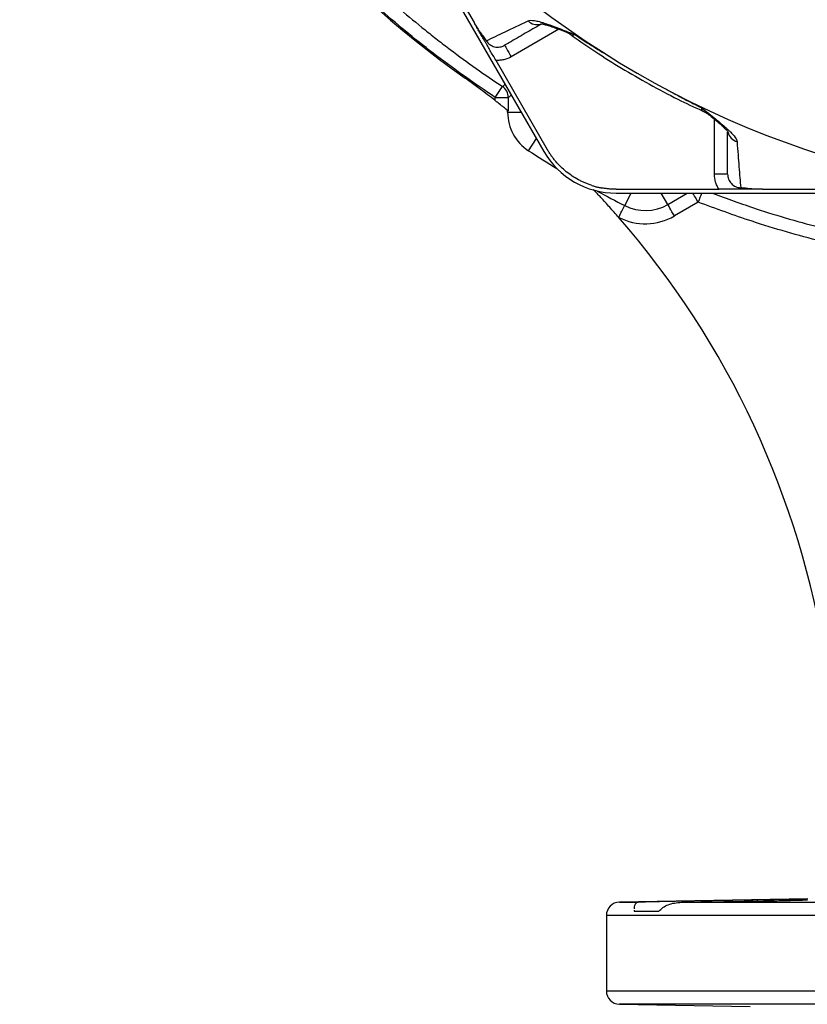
# Model space of a CAD drawing. Header units: millimetres. Extents: x 2434 to 3492, y 1786 to 4023.
# Tile 7 of 19: x 2434 to 2791, y 2701 to 3147. Entities that reach past the tile are written whole.
import ezdxf

# ---------------------------------------------------------------- set-up
doc = ezdxf.new("R2010")
doc.units = ezdxf.units.MM
doc.header["$LTSCALE"] = 2

msp = doc.modelspace()

# ---------------------------------------------------------------- linework, layer by layer
at = {"color": 7, "linetype": 'Continuous', "lineweight": 25}
for p, q in [((2596.99, 3216.66), (2671.62, 3087.39)), ((2598.76, 3217.15), (2639.94, 3145.82)), ((2649.83, 3128.69), (2673.16, 3088.28)), ((2649.49, 3110.46), (2649.49, 3111.85)), ((2649.49, 3111.85), (2655.48, 3111.85)), ((2655.48, 3111.85), (2655.48, 3105.71)), ((2655.18, 3105.13), (2655.18, 3105.95)), ((2754.9, 3077.14), (2748.9, 3077.14)), ((2704.34, 3070.28), (2751.01, 3070.28)), ((2704.34, 3068.5), (2853.54, 3068.5)), ((2770.78, 3070.28), (2853.16, 3070.28)), ((2741.56, 3064.42), (2730.78, 3058.2)), ((2705.5, 3057.57), (2705.54, 3057.55)), ((2791.19, 2748.87), (2705.83, 2747.38)), ((2734.04, 2747.38), (2820.34, 2747.38)), ((2768.36, 2748.4), (2768.36, 2747.88)), ((2712.48, 2743.75), (2712.48, 2743.28)), ((2712.48, 2743.28), (2723.68, 2743.28)), ((2699.93, 2741.38), (2699.93, 2707.17)), ((2705.83, 2701.17), (2765.14, 2700.14))]:
    msp.add_line(p, q, dxfattribs=at)
at = {"color": 8, "linetype": 'Continuous', "lineweight": 25}
for p, q in [((2678.4, 3142.75), (2656.83, 3130.29)), ((2655.18, 3105.13), (2661.38, 3105.13)), ((2748.9, 3077.14), (2748.9, 3102.04)), ((2664.64, 3087.73), (2668.23, 3093.26)), ((2708.27, 3062.88), (2711.13, 3068.5)), ((2727.78, 3063.39), (2724.83, 3068.5)), ((2727.78, 3063.39), (2736.63, 3068.5)), ((2705.83, 2747.38), (2714.33, 2747.38)), ((2893.67, 2741.38), (2699.93, 2741.38)), ((2699.93, 2707.17), (2905.23, 2707.17)), ((2928.93, 2701.17), (2705.83, 2701.17))]:
    msp.add_line(p, q, dxfattribs=at)
at = {"color": 7, "linetype": 'Continuous', "lineweight": 25, "flags": 128}
for points in [[(2653.83, 3135.49), (2653.89, 3135.39), (2654.06, 3135.09), (2654.34, 3134.61), (2654.71, 3133.97), (2655.16, 3133.18), (2655.68, 3132.28), (2656.24, 3131.31), (2656.83, 3130.29)], [(2649.49, 3111.85), (2650.11, 3112.8), (2650.72, 3113.71), (2651.28, 3114.56), (2651.78, 3115.3), (2652.19, 3115.93), (2652.5, 3116.4), (2652.71, 3116.71), (2652.8, 3116.85)], [(2705.54, 3057.55), (2706.06, 3058.55), (2706.55, 3059.53), (2707.01, 3060.43), (2707.42, 3061.22), (2707.76, 3061.89), (2708.02, 3062.4), (2708.19, 3062.73), (2708.27, 3062.88)], [(2730.78, 3058.2), (2730.21, 3059.18), (2729.67, 3060.12), (2729.16, 3061), (2728.71, 3061.78), (2728.34, 3062.42), (2728.05, 3062.92), (2727.87, 3063.24), (2727.78, 3063.39)]]:
    msp.add_lwpolyline(points, dxfattribs=at)
at = {"color": 8, "linetype": 'Continuous', "lineweight": 25, "flags": 128}
for points in [[(2741.56, 3064.42), (2740.99, 3065.4), (2740.44, 3066.35), (2739.94, 3067.22), (2739.49, 3068), (2739.2, 3068.5)], [(2743.12, 3068.5), (2743.04, 3068.29), (2742.72, 3067.45), (2742.36, 3066.51), (2741.96, 3065.48), (2741.56, 3064.42)]]:
    msp.add_lwpolyline(points, dxfattribs=at)
at = {"color": 7, "linetype": 'Continuous', "lineweight": 25}
for radius in [365.99, 350]:
    msp.add_circle((2928.93, 3495.28), radius, dxfattribs=at)
for centre, radius, start, end in [((2913.93, 3511.84), 480, 180.8402, 234.5987), ((2928.93, 3495.28), 430.02, 220.1904, 259.8096), ((2672.94, 3123.43), 20, 54.8256, 69.1611), ((2404.15, 2794.54), 400, 52.1679, 54.5987), ((2649.47, 3111.84), 6.01, 0.0596, 56.3813), ((2675.92, 3105.13), 20.74, 180, 237.0368), ((2734.9, 3087.65), 20, 50.742, 65.1512), ((2928.93, 3495.28), 485.74, 237.0368, 238.834), ((2704.34, 3106.28), 37.78, 210, 270), ((2717.56, 3081.09), 20.45, 242.9632, 300), ((2404.15, 2794.54), 400, 8.8399, 41.1152), ((2717.56, 3081.09), 26.44, 242.9632, 300), ((2705.93, 2741.38), 6, 91, 180), ((2705.93, 2707.17), 6, 180, 269)]:
    msp.add_arc(centre, radius, start, end, dxfattribs=at)
at = {"color": 8, "linetype": 'Continuous', "lineweight": 25}
for centre, radius, start, end in [((2668.52, 3150.8), 5.93, 226.1565, 286.0235), ((2760.83, 3097.53), 5.94, 193.312, 253.7656), ((2928.93, 3495.28), 485.45, 241.2989, 242.9632)]:
    msp.add_arc(centre, radius, start, end, dxfattribs=at)
at = {"color": 7, "linetype": 'Continuous', "lineweight": 25}
for points, knots in [([(2649.49, 3111.85), (2640.56, 3118.02), (2622.78, 3130.3), (2597.78, 3150.95), (2574.14, 3173.08), (2552.03, 3196.78), (2531.55, 3221.86), (2512.71, 3248.45), (2495.65, 3276.53), (2480.44, 3306), (2467.26, 3336.47), (2456.21, 3367.74), (2447.22, 3400.04), (2440.51, 3433.31), (2436.16, 3467.45), (2434.2, 3501.85), (2434.61, 3536.27), (2437.35, 3570.53), (2442.46, 3604.52), (2449.85, 3638.15), (2459.48, 3671.25), (2471.28, 3703.59), (2485.23, 3735.01), (2501.3, 3765.38), (2519.41, 3794.63), (2539.44, 3822.65), (2561.26, 3849.25), (2583.54, 3872.88), (2605.77, 3893.84), (2620.56, 3905.94), (2627.96, 3911.99)], [0, 0, 0, 0, 0.034873, 0.069468, 0.104181, 0.138931, 0.173639, 0.20823, 0.243653, 0.279202, 0.314796, 0.350349, 0.385774, 0.422525, 0.459411, 0.496351, 0.533252, 0.570016, 0.606801, 0.643713, 0.680666, 0.717576, 0.75436, 0.791116, 0.827997, 0.86492, 0.901801, 0.938556, 0.969278, 1, 1, 1, 1]), ([(2631.67, 3907.29), (2624.17, 3901.36), (2616.83, 3895.2), (2606.05, 3885.62), (2602.49, 3882.38), (2595.46, 3875.77), (2591.99, 3872.4), (2574.83, 3855.31), (2562.02, 3840.99), (2538.18, 3811.06), (2527.15, 3795.46), (2511.93, 3771.11), (2507.08, 3762.84), (2500.13, 3750.19), (2497.88, 3745.93), (2494.57, 3739.49), (2493.49, 3737.33), (2491.34, 3732.99), (2490.29, 3730.81), (2480.92, 3711.15), (2473.69, 3693.36), (2461.31, 3657.18), (2456.17, 3638.78), (2450.03, 3610.72), (2448.24, 3601.3), (2445.96, 3587.04), (2445.27, 3582.27), (2444.02, 3572.68), (2443.46, 3567.87), (2441.02, 3543.82), (2440.19, 3524.65), (2440.7, 3486.44), (2442.11, 3467.4), (2445.95, 3438.94), (2447.53, 3429.48), (2450.33, 3415.3), (2451.34, 3410.58), (2452.97, 3403.5), (2453.53, 3401.14), (2454.68, 3396.44), (2455.28, 3394.09), (2460.8, 3373.06), (2466.79, 3354.83), (2480.88, 3319.29), (2488.98, 3301.98), (2502.75, 3276.7), (2507.61, 3268.4), (2514.02, 3258.16), (2515.33, 3256.12), (2517.96, 3252.06), (2519.3, 3250.03), (2523.35, 3244), (2526.1, 3240.04), (2540.14, 3220.45), (2552.25, 3205.59), (2578.15, 3177.46), (2591.95, 3164.18), (2610.24, 3148.56), (2613.96, 3145.49), (2619.61, 3140.95), (2621.5, 3139.45), (2625.33, 3136.48), (2627.25, 3135.01), (2636.92, 3127.72), (2644.79, 3122.15), (2652.8, 3116.85)], [0, 0, 0, 0, 0.03125, 0.03125, 0.046875, 0.046875, 0.0625, 0.0625, 0.125, 0.125, 0.1875, 0.1875, 0.21875, 0.21875, 0.234375, 0.234375, 0.242188, 0.242188, 0.25, 0.25, 0.3125, 0.3125, 0.375, 0.375, 0.40625, 0.40625, 0.421875, 0.421875, 0.4375, 0.4375, 0.5, 0.5, 0.5625, 0.5625, 0.59375, 0.59375, 0.609375, 0.609375, 0.617188, 0.617188, 0.625, 0.625, 0.6875, 0.6875, 0.75, 0.75, 0.78125, 0.78125, 0.789062, 0.789062, 0.796875, 0.796875, 0.8125, 0.8125, 0.875, 0.875, 0.9375, 0.9375, 0.953125, 0.953125, 0.960937, 0.960937, 0.96875, 0.96875, 1, 1, 1, 1]), ([(2639.94, 3145.82), (2640.43, 3144.97), (2640.92, 3144.16), (2641.9, 3142.6), (2642.39, 3141.86), (2643.32, 3140.5), (2643.78, 3139.85), (2644.44, 3138.96), (2644.66, 3138.67), (2645.09, 3138.1), (2645.31, 3137.82), (2645.52, 3137.55)], [0, 0, 0, 0, 0.25, 0.25, 0.5, 0.5, 0.75, 0.75, 0.875, 0.875, 1, 1, 1, 1]), ([(2649.83, 3128.69), (2649.4, 3129.45), (2648.97, 3130.19), (2648.13, 3131.64), (2647.72, 3132.34), (2646.93, 3133.71), (2646.55, 3134.38), (2645.96, 3135.39), (2645.76, 3135.74), (2645.45, 3136.27), (2645.35, 3136.46), (2645.13, 3136.83), (2645.02, 3137.02), (2644.8, 3137.4), (2644.69, 3137.59), (2644.48, 3137.97), (2644.37, 3138.15), (2644.05, 3138.7), (2643.85, 3139.05), (2643.26, 3140.08), (2642.87, 3140.75), (2642.07, 3142.13), (2641.67, 3142.83), (2640.82, 3144.29), (2640.39, 3145.05), (2639.94, 3145.82)], [0, 0, 0, 0, 0.125, 0.125, 0.25, 0.25, 0.375, 0.375, 0.4375, 0.4375, 0.46875, 0.46875, 0.5, 0.5, 0.53125, 0.53125, 0.5625, 0.5625, 0.625, 0.625, 0.75, 0.75, 0.875, 0.875, 1, 1, 1, 1]), ([(2645.52, 3137.55), (2648.15, 3138.78), (2651, 3140.13), (2657.26, 3143.09), (2660.66, 3144.72), (2664.41, 3146.53)], [0, 0, 0, 0, 0.5, 0.5, 1, 1, 1, 1]), ([(2670.22, 3144.95), (2667.81, 3143.56), (2662.59, 3140.55), (2657.46, 3137.58), (2654.57, 3135.92), (2653.83, 3135.49)], [0, 0, 0, 0, 0.387627, 0.84247, 1, 1, 1, 1]), ([(2664.41, 3146.53), (2665.09, 3146.86), (2666.1, 3146.88), (2668.04, 3146.56), (2668.76, 3146.4), (2669.95, 3146.08), (2670.37, 3145.97), (2671.22, 3145.71), (2671.66, 3145.57), (2673.95, 3144.82), (2676, 3144.06), (2679.38, 3142.77), (2680.56, 3142.31), (2682.41, 3141.59), (2683.03, 3141.35), (2683.99, 3140.98), (2684.31, 3140.85), (2684.95, 3140.6), (2685.28, 3140.48), (2685.61, 3140.35)], [0, 0, 0, 0, 0.25, 0.25, 0.375, 0.375, 0.4375, 0.4375, 0.5, 0.5, 0.75, 0.75, 0.875, 0.875, 0.9375, 0.9375, 0.96875, 0.96875, 1, 1, 1, 1]), ([(2670.13, 3145.23), (2670.13, 3145.23), (2670.04, 3145.22), (2670.4, 3145.23), (2671.21, 3145.08), (2672.65, 3144.73), (2674.68, 3144.09), (2677.27, 3143.18), (2679.37, 3142.39), (2680.42, 3141.99)], [0, 0, 0, 0, 0.012985, 0.130323, 0.264945, 0.420916, 0.599325, 0.798952, 1, 1, 1, 1]), ([(2684.47, 3139.8), (2687.99, 3137.35), (2695.3, 3132.28), (2706.96, 3124.97), (2719.39, 3117.79), (2731.58, 3111.35), (2739.65, 3107.55), (2743.3, 3105.84)], [0, 0, 0, 0, 0.189157, 0.392407, 0.606676, 0.821909, 1, 1, 1, 1]), ([(2685.61, 3140.35), (2688.12, 3138.68), (2690.66, 3137.03), (2694.5, 3134.62), (2695.78, 3133.82), (2698.36, 3132.24), (2699.66, 3131.46), (2700.96, 3130.68)], [0, 0, 0, 0, 0.5, 0.5, 0.75, 0.75, 1, 1, 1, 1]), ([(2645.52, 3137.55), (2645.93, 3136.86), (2646.48, 3136.26), (2647.44, 3135.56), (2647.78, 3135.36), (2648.5, 3135.03), (2648.88, 3134.9), (2649.64, 3134.72), (2650.04, 3134.66), (2650.83, 3134.63), (2651.22, 3134.65), (2652, 3134.77), (2652.39, 3134.87), (2653.13, 3135.13), (2653.49, 3135.29), (2653.83, 3135.49)], [0, 0, 0, 0, 0.25, 0.25, 0.375, 0.375, 0.5, 0.5, 0.625, 0.625, 0.75, 0.75, 0.875, 0.875, 1, 1, 1, 1]), ([(2656.83, 3130.29), (2655.77, 3129.68), (2654.65, 3129.24), (2652.87, 3128.83), (2652.26, 3128.74), (2651.05, 3128.65), (2650.44, 3128.64), (2649.83, 3128.69)], [0, 0, 0, 0, 0.5, 0.5, 0.75, 0.75, 1, 1, 1, 1]), ([(2727.17, 3115.55), (2728.49, 3114.81), (2729.82, 3114.08), (2732.47, 3112.64), (2736.47, 3110.5), (2740.51, 3108.43), (2743.22, 3107.09)], [0, 0, 0, 0, 0.25, 0.25, 0.5, 1, 1, 1, 1]), ([(2655.48, 3105.71), (2655.4, 3105.78), (2655.24, 3105.91), (2654.35, 3106.62), (2652.9, 3107.78), (2651.14, 3109.17), (2649.93, 3110.11), (2649.49, 3110.46)], [0, 0, 0, 0, 0.166838, 0.332971, 0.557089, 0.836997, 1, 1, 1, 1]), ([(2743.22, 3107.09), (2743.35, 3106.98), (2743.49, 3106.87), (2743.76, 3106.65), (2744.17, 3106.32), (2745.11, 3105.57), (2745.89, 3104.94), (2747.42, 3103.71), (2748.4, 3102.92), (2751.21, 3100.64), (2752.89, 3099.24), (2754.69, 3097.63), (2755.04, 3097.32), (2755.69, 3096.71), (2756, 3096.41), (2756.87, 3095.53), (2757.38, 3094.99), (2758.62, 3093.46), (2759.11, 3092.58), (2759.17, 3091.82)], [0, 0, 0, 0, 0.015625, 0.015625, 0.03125, 0.0625, 0.125, 0.125, 0.25, 0.25, 0.5, 0.5, 0.5625, 0.5625, 0.625, 0.625, 0.75, 0.75, 1, 1, 1, 1]), ([(2747.23, 3103.42), (2747.31, 3103.36), (2748.51, 3102.38), (2750.3, 3100.9), (2752.45, 3099.03), (2753.89, 3097.65), (2754.77, 3096.71), (2755.17, 3096.16), (2755.17, 3096.16), (2755.16, 3096.16)], [0, 0, 0, 0, 0.015786, 0.2558623, 0.4543551, 0.6327638, 0.788886, 0.9231161, 1, 1, 1, 1]), ([(2754.9, 3077.14), (2754.9, 3077.99), (2754.9, 3081.33), (2754.9, 3087.27), (2754.9, 3093.31), (2754.9, 3096.1)], [0, 0, 0, 0, 0.157229, 0.611203, 1, 1, 1, 1]), ([(2759.17, 3091.82), (2759.47, 3087.67), (2759.77, 3083.91), (2760.33, 3077), (2760.59, 3073.86), (2760.84, 3070.97)], [0, 0, 0, 0, 0.5, 0.5, 1, 1, 1, 1]), ([(2693.37, 3071.99), (2693.1, 3072.08), (2692.58, 3072.25), (2691.8, 3072.53), (2691.03, 3072.83), (2690.26, 3073.14), (2689.5, 3073.47), (2688.75, 3073.82), (2688.01, 3074.19), (2686.55, 3074.95), (2684.41, 3076.23), (2681.74, 3078.2), (2679.24, 3080.4), (2677.34, 3082.42), (2675.94, 3084.13), (2674.95, 3085.47), (2674.02, 3086.85), (2673.45, 3087.8), (2673.16, 3088.28)], [0, 0, 0, 0, 0.0312784, 0.0624965, 0.0936707, 0.1248173, 0.1559527, 0.1870933, 0.2182556, 0.2494558, 0.3739273, 0.4990018, 0.6242837, 0.7492506, 0.8120938, 0.874744, 0.9373347, 1, 1, 1, 1]), ([(2751.01, 3070.28), (2750.66, 3070.78), (2750.36, 3071.31), (2749.83, 3072.4), (2749.61, 3072.97), (2749.08, 3074.72), (2748.9, 3075.91), (2748.9, 3077.14)], [0, 0, 0, 0, 0.25, 0.25, 0.5, 0.5, 1, 1, 1, 1]), ([(2754.9, 3077.14), (2754.9, 3076.74), (2754.93, 3076.35), (2755.08, 3075.58), (2755.19, 3075.2), (2755.48, 3074.46), (2755.66, 3074.11), (2756.08, 3073.44), (2756.32, 3073.13), (2756.87, 3072.55), (2757.16, 3072.3), (2757.81, 3071.84), (2758.16, 3071.64), (2759.24, 3071.16), (2760.03, 3070.98), (2760.84, 3070.97)], [0, 0, 0, 0, 0.125, 0.125, 0.25, 0.25, 0.375, 0.375, 0.5, 0.5, 0.625, 0.625, 0.75, 0.75, 1, 1, 1, 1]), ([(2693.37, 3071.99), (2693.61, 3071.91), (2694.1, 3071.76), (2694.84, 3071.55), (2695.59, 3071.35), (2696.34, 3071.17), (2697.09, 3071.01), (2697.59, 3070.91), (2697.85, 3070.87)], [0, 0, 0, 0, 0.166794, 0.333435, 0.5, 0.666565, 0.833206, 1, 1, 1, 1]), ([(2705.5, 3057.57), (2704.16, 3059.09), (2701.49, 3062.13), (2698.22, 3065.7), (2695.83, 3068.26), (2694.65, 3069.51), (2694.18, 3070), (2694.13, 3070.05)], [0, 0, 0, 0, 0.344401, 0.688214, 0.831958, 0.983995, 1, 1, 1, 1]), ([(2704.34, 3070.28), (2704.07, 3070.28), (2703.53, 3070.28), (2702.71, 3070.31), (2701.9, 3070.36), (2701.08, 3070.42), (2700.27, 3070.5), (2699.46, 3070.61), (2698.65, 3070.72), (2698.12, 3070.82), (2697.85, 3070.87)], [0, 0, 0, 0, 0.125008, 0.249885, 0.374695, 0.499504, 0.624374, 0.749371, 0.874559, 1, 1, 1, 1]), ([(2770.78, 3070.28), (2769.91, 3070.28), (2769.06, 3070.28), (2767.38, 3070.28), (2766.57, 3070.28), (2764.99, 3070.28), (2764.22, 3070.28), (2763.04, 3070.28), (2762.65, 3070.28), (2762.03, 3070.28), (2761.82, 3070.28), (2761.38, 3070.28), (2761.16, 3070.28), (2760.72, 3070.28), (2760.51, 3070.28), (2760.07, 3070.28), (2759.86, 3070.28), (2759.22, 3070.28), (2758.82, 3070.28), (2757.63, 3070.28), (2756.86, 3070.28), (2755.27, 3070.28), (2754.45, 3070.28), (2752.77, 3070.28), (2751.89, 3070.28), (2751.01, 3070.28)], [0, 0, 0, 0, 0.125, 0.125, 0.25, 0.25, 0.375, 0.375, 0.4375, 0.4375, 0.46875, 0.46875, 0.5, 0.5, 0.53125, 0.53125, 0.5625, 0.5625, 0.625, 0.625, 0.75, 0.75, 0.875, 0.875, 1, 1, 1, 1]), ([(2770.78, 3070.28), (2769.81, 3070.28), (2768.86, 3070.29), (2767.01, 3070.36), (2766.14, 3070.41), (2764.49, 3070.54), (2763.7, 3070.62), (2762.59, 3070.74), (2762.23, 3070.79), (2761.53, 3070.88), (2761.18, 3070.93), (2760.84, 3070.97)], [0, 0, 0, 0, 0.25, 0.25, 0.5, 0.5, 0.75, 0.75, 0.875, 0.875, 1, 1, 1, 1]), ([(2892.86, 3032.73), (2882.2, 3033.41), (2860.88, 3034.76), (2828.97, 3039.55), (2797.25, 3046.4), (2767.99, 3054.73), (2749.67, 3061.45), (2741.56, 3064.42)], [0, 0, 0, 0, 0.206366, 0.412733, 0.622924, 0.833118, 1, 1, 1, 1]), ([(2714.33, 2747.38), (2713.82, 2747.17), (2712.86, 2746.78), (2712.5, 2745.6), (2712.49, 2744.55), (2712.49, 2744.45)], [0, 0, 0, 0, 0.516104, 0.957469, 1, 1, 1, 1]), ([(2768.36, 2748.4), (2765.81, 2748.36), (2763.16, 2748.32), (2759.72, 2748.26), (2759.03, 2748.25), (2757.64, 2748.23), (2756.95, 2748.22), (2754.87, 2748.18), (2753.48, 2748.16), (2750.71, 2748.11), (2749.32, 2748.09), (2746.54, 2748.04), (2745.15, 2748.01), (2741.06, 2747.94), (2738.43, 2747.89), (2734.62, 2747.82), (2733.37, 2747.8), (2730.96, 2747.75), (2729.8, 2747.73), (2727.57, 2747.68), (2726.5, 2747.66), (2724.96, 2747.63), (2724.45, 2747.62), (2723.47, 2747.6), (2722.99, 2747.59), (2720.66, 2747.54), (2719.05, 2747.5), (2716.99, 2747.45), (2716.37, 2747.44), (2715.25, 2747.41), (2714.75, 2747.39), (2714.33, 2747.38)], [0, 0, 0, 0, 0.125, 0.125, 0.15625, 0.15625, 0.1875, 0.1875, 0.25, 0.25, 0.3125, 0.3125, 0.375, 0.375, 0.5, 0.5, 0.5625, 0.5625, 0.625, 0.625, 0.6875, 0.6875, 0.71875, 0.71875, 0.75, 0.75, 0.875, 0.875, 0.9375, 0.9375, 1, 1, 1, 1]), ([(2723.68, 2743.28), (2724.28, 2743.85), (2726.21, 2745.75), (2729.81, 2747.03), (2732.93, 2747.29), (2734.04, 2747.38)], [0, 0, 0, 0, 0.220851, 0.723117, 1, 1, 1, 1]), ([(2734.04, 2747.38), (2735.27, 2747.39), (2736.53, 2747.41), (2738.47, 2747.43), (2739.13, 2747.44), (2740.46, 2747.45), (2741.13, 2747.46), (2744.51, 2747.5), (2747.25, 2747.54), (2751.41, 2747.6), (2752.8, 2747.62), (2755.61, 2747.66), (2757, 2747.68), (2761.13, 2747.75), (2763.81, 2747.8), (2767.09, 2747.85), (2767.75, 2747.87), (2769.03, 2747.89), (2769.67, 2747.9), (2771.54, 2747.94), (2772.74, 2747.96), (2775.09, 2748.01), (2776.22, 2748.04), (2778.41, 2748.08), (2779.47, 2748.11), (2782.46, 2748.18), (2784.23, 2748.23), (2786.54, 2748.29), (2787.26, 2748.32), (2788.56, 2748.36), (2789.14, 2748.38), (2789.66, 2748.4)], [0, 0, 0, 0, 0.0625, 0.0625, 0.09375, 0.09375, 0.125, 0.125, 0.25, 0.25, 0.3125, 0.3125, 0.375, 0.375, 0.5, 0.5, 0.53125, 0.53125, 0.5625, 0.5625, 0.625, 0.625, 0.6875, 0.6875, 0.75, 0.75, 0.875, 0.875, 0.9375, 0.9375, 1, 1, 1, 1]), ([(2791.03, 2748.7), (2789.77, 2748.69), (2787.49, 2748.67), (2783.07, 2748.62), (2778.51, 2748.56), (2773.55, 2748.48), (2770.1, 2748.43), (2768.36, 2748.4)], [0, 0, 0, 0, 0.236385, 0.429285, 0.627777, 0.811486, 1, 1, 1, 1])]:
    msp.add_open_spline(points, degree=3, knots=knots, dxfattribs=at)
at = {"color": 8, "linetype": 'Continuous', "lineweight": 25}
for points, knots in [([(2685.61, 3140.35), (2685.59, 3140.35), (2684.78, 3140.57), (2682.84, 3141.11), (2681.34, 3141.7), (2680.45, 3142.05)], [0, 0, 0, 0, 0.005473, 0.411286, 1, 1, 1, 1]), ([(2685.61, 3140.35), (2685.24, 3140.19), (2684.53, 3139.88), (2684.49, 3139.82), (2684.47, 3139.8)], [0, 0, 0, 0, 0.522381, 1, 1, 1, 1]), ([(2652.8, 3116.85), (2653.15, 3117), (2653.53, 3117.17), (2653.92, 3117.92), (2653.95, 3117.99)], [0, 0, 0, 0, 0.903688, 1, 1, 1, 1]), ([(2656.73, 3113.17), (2656.67, 3113.04), (2656.25, 3112.21), (2655.83, 3112.02), (2655.48, 3111.85)], [0, 0, 0, 0, 0.158084, 1, 1, 1, 1]), ([(2743.31, 3105.84), (2743.32, 3105.86), (2743.35, 3105.91), (2743.26, 3106.67), (2743.22, 3107.09)], [0, 0, 0, 0, 0.454761, 1, 1, 1, 1]), ([(2747.27, 3103.47), (2746.52, 3104.06), (2745.26, 3105.07), (2743.82, 3106.48), (2743.23, 3107.08), (2743.22, 3107.09)], [0, 0, 0, 0, 0.588989, 0.994531, 1, 1, 1, 1]), ([(2748, 3068.5), (2754.59, 3066.09), (2771.08, 3060.06), (2798.15, 3052.39), (2829.26, 3045.59), (2860.96, 3040.78), (2882.41, 3039.4), (2893.13, 3038.71)], [0, 0, 0, 0, 0.141415, 0.354108, 0.566798, 0.7834, 1, 1, 1, 1]), ([(2791.03, 2748.7), (2791.02, 2748.8), (2791.01, 2748.91), (2790.99, 2748.87), (2790.99, 2748.87)], [0, 0, 0, 0, 0.999543, 1, 1, 1, 1])]:
    msp.add_open_spline(points, degree=3, knots=knots, dxfattribs=at)
at = {"color": 7, "linetype": 'Continuous', "lineweight": 25}
msp.add_open_spline([(2789.66, 2748.4), (2790.15, 2748.41), (2790.61, 2748.43), (2791.04, 2748.44)], degree=3, dxfattribs=at)

doc.saveas('drawing.dxf')
